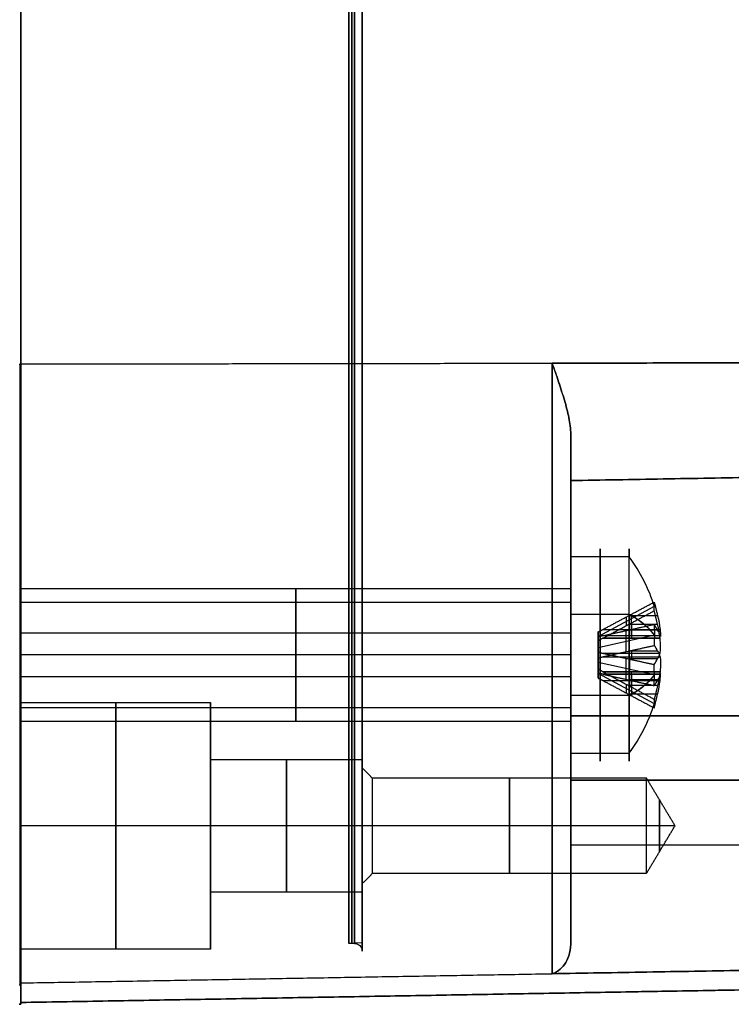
# Model space of a CAD drawing. Header units: millimetres. Extents: x 0 to 290, y -65 to 65.
# Tile 213 of 256: x 252 to 271, y -40 to -14. Entities that reach past the tile are written whole.
import ezdxf

# ---------------------------------------------------------------- set-up
doc = ezdxf.new("R2010")
doc.units = ezdxf.units.MM
doc.layers.add('Layer 01', color=7, linetype='Continuous', true_color=0x000000)

# ---------------------------------------------------------------- blocks, each defined once
blk = doc.blocks.new('Block 01')
at = {"layer": 'Layer 01'}
for p, q in [((286.009, -26.063, -34.3), (266.5, -26.404, -34.3)), ((286.009, -26.063, 34.3), (266.5, -26.404, 34.3)), ((266.5, -26.444, 31.897), (266.5, -28.348, 31.897)), ((266.5, -28.348, -31.897), (266.5, -26.444, -31.897)), ((268.042, -28.412, 32.069), (266.5, -28.412, 32.069)), ((252, -29.25, -31), (252, -29.5, -31)), ((252, -29.25, 31), (252, -29.5, 31)), ((266.5, -29.383, -30.332), (266.5, -29.614, -30.427)), ((266.5, -29.383, 31.668), (266.5, -29.614, 31.573)), ((267.22, -30.509, 31.2), (268.704, -29.717, 31.527)), ((267.22, -30.509, -30.8), (268.704, -29.717, -30.473)), ((268.042, -29.931, 28.412), (266.5, -29.931, 28.412)), ((268.042, -29.931, -33.588), (266.5, -29.931, -33.588)), ((267.963, -29.999, 31.089), (267.963, -30.228, 31.643)), ((267.963, -29.999, -30.911), (267.963, -30.228, -30.357)), ((268.792, -29.969, 31.101), (268.018, -29.969, 31.101)), ((268.792, -29.969, -30.899), (268.018, -29.969, -30.899)), ((268.098, -30.331, 30.952), (268.098, -29.927, 31.119)), ((268.098, -30.331, -31.048), (268.098, -29.927, -30.881)), ((266.5, -30.332, -32.617), (266.5, -30.427, -32.386)), ((266.5, -30.332, 29.383), (266.5, -30.427, 29.614)), ((268.792, -30.199, 31.656), (268.018, -30.199, 31.656)), ((268.792, -30.199, -30.344), (268.018, -30.199, -30.344)), ((268.792, -30.344, 30.199), (268.018, -30.344, 30.199)), ((268.792, -30.344, -31.801), (268.018, -30.344, -31.801)), ((268.098, -30.156, 31.673), (268.098, -30.56, 31.506)), ((268.098, -30.156, -30.327), (268.098, -30.56, -30.494)), ((268.098, -30.327, 30.156), (268.098, -30.494, 30.56)), ((268.098, -30.327, -31.844), (268.098, -30.494, -31.44)), ((266.5, -30.427, -32.386), (252, -30.427, -32.386)), ((266.5, -30.427, 29.614), (252, -30.427, 29.614)), ((267.22, -30.8, 30.509), (268.704, -30.473, 29.717)), ((267.22, -30.8, -31.491), (268.704, -30.473, -32.283)), ((267.22, -30.51, 31.202), (267.22, -31.49, 30.798)), ((267.22, -30.51, -30.798), (267.22, -31.49, -31.202)), ((267.341, -30.56, -30.494), (268.855, -30.56, -30.494)), ((267.96, -30.912, 30.001), (267.96, -30.357, 30.23)), ((267.96, -30.912, -31.999), (267.96, -30.357, -31.77)), ((267.22, -30.798, 30.51), (267.22, -31.202, 31.49)), ((267.22, -30.798, -31.49), (267.22, -31.202, -30.51)), ((266.5, -31, -32.75), (252, -31, -32.75)), ((266.5, -31, -29.25), (252, -31, -29.25)), ((252, -31, -32.75), (252, -31, -32.5)), ((252, -31, -29.5), (252, -31, -29.25)), ((266.5, -31, 29.25), (252, -31, 29.25)), ((266.5, -31, 32.75), (252, -31, 32.75)), ((252, -31, 29.25), (252, -31, 29.5)), ((252, -31, 32.5), (252, -31, 32.75)), ((267.341, -31.048, -31.669), (268.855, -31.048, -31.669)), ((267.96, -31.643, 31.77), (267.96, -31.088, 31.999)), ((267.96, -31.643, -30.23), (267.96, -31.088, -30.001)), ((268.792, -30.899, 29.969), (268.018, -30.899, 29.969)), ((268.792, -30.899, -32.031), (268.018, -30.899, -32.031)), ((268.792, -31.101, 32.031), (268.018, -31.101, 32.031)), ((268.792, -31.101, -29.969), (268.018, -31.101, -29.969)), ((268.098, -30.881, 29.927), (268.098, -31.048, 30.331)), ((268.098, -30.881, -32.073), (268.098, -31.048, -31.669)), ((268.098, -30.952, 31.669), (268.098, -31.119, 32.073)), ((268.098, -30.952, -30.331), (268.098, -31.119, -29.927)), ((268.704, -31.527, 32.283), (267.22, -31.2, 31.491)), ((268.704, -31.527, -29.717), (267.22, -31.2, -30.509)), ((266.5, -31.573, -29.614), (252, -31.573, -29.614)), ((266.5, -31.573, 32.386), (252, -31.573, 32.386)), ((266.5, -31.573, -29.614), (266.5, -31.668, -29.383)), ((266.5, -31.573, 32.386), (266.5, -31.668, 32.617)), ((268.704, -32.283, 30.473), (267.22, -31.491, 30.8)), ((268.704, -32.283, -31.527), (267.22, -31.491, -31.2)), ((267.341, -31.44, 30.494), (268.855, -31.44, 30.494)), ((267.341, -31.506, -30.56), (268.855, -31.506, -30.56)), ((268.098, -31.844, 30.327), (268.098, -31.44, 30.494)), ((268.098, -31.844, -31.673), (268.098, -31.44, -31.506)), ((268.098, -31.506, 31.44), (268.098, -31.673, 31.844)), ((268.098, -31.506, -30.56), (268.098, -31.673, -30.156)), ((266.5, -31.897, 35.639), (266.5, -31.897, 33.652)), ((266.5, -31.897, 28.348), (266.5, -31.897, 26.444)), ((266.5, -31.897, -26.444), (266.5, -31.897, -28.348)), ((266.5, -31.897, -33.652), (266.5, -31.897, -35.639)), ((267.341, -31.669, 31.048), (268.855, -31.669, 31.048)), ((267.963, -31.772, 30.357), (267.963, -32.001, 30.911)), ((267.963, -31.772, -31.643), (267.963, -32.001, -31.089)), ((268.792, -31.656, 31.801), (268.018, -31.656, 31.801)), ((268.792, -31.656, -30.199), (268.018, -31.656, -30.199)), ((268.792, -31.801, 30.344), (268.018, -31.801, 30.344)), ((268.792, -31.801, -31.656), (268.018, -31.801, -31.656)), ((268.098, -31.669, 31.048), (268.098, -32.073, 30.881)), ((268.098, -31.669, -30.952), (268.098, -32.073, -31.119)), ((268.042, -32.069, -28.412), (266.5, -32.069, -28.412)), ((268.042, -32.069, 33.588), (266.5, -32.069, 33.588)), ((268.792, -32.031, 30.899), (268.018, -32.031, 30.899)), ((268.792, -32.031, -31.101), (268.018, -32.031, -31.101)), ((252, -32.25, -23.5), (252, -38.75, -23.5)), ((252, -32.25, 23.5), (252, -38.75, 23.5)), ((257, -33.75, -23.5), (257, -32.25, -23.5)), ((257, -33.75, 23.5), (257, -32.25, 23.5)), ((266.5, -32.386, -31.573), (266.5, -32.617, -31.668)), ((266.5, -32.386, 30.427), (266.5, -32.617, 30.332)), ((252, -32.5, -31), (252, -32.75, -31)), ((252, -32.5, 31), (252, -32.75, 31)), ((266.5, -33.652, 31.897), (266.5, -35.639, 31.897)), ((266.5, -35.639, -31.897), (266.5, -33.652, -31.897)), ((261, -33.975, -23.5), (261, -33.75, -23.5)), ((261, -33.975, 23.5), (261, -33.75, 23.5)), ((286.009, -34.3, -26.063), (266.5, -34.3, -26.404)), ((266.5, -34.3, 26.404), (286.009, -34.3, 26.063)), ((257, -35.5, -26.75), (252, -35.5, -26.75)), ((252, -35.5, -26.75), (252, -35.5, -20.25)), ((257, -35.5, -20.25), (252, -35.5, -20.25)), ((257, -35.5, 20.25), (252, -35.5, 20.25)), ((252, -35.5, 20.25), (252, -35.5, 26.75)), ((257, -35.5, 26.75), (252, -35.5, 26.75)), ((261, -35.5, -25.25), (257, -35.5, -25.25)), ((257, -35.5, -26.75), (257, -35.5, -25.25)), ((257, -35.5, -21.75), (257, -35.5, -20.25)), ((261, -35.5, -21.75), (257, -35.5, -21.75)), ((261, -35.5, 21.75), (257, -35.5, 21.75)), ((257, -35.5, 20.25), (257, -35.5, 21.75)), ((257, -35.5, 25.25), (257, -35.5, 26.75)), ((261, -35.5, 25.25), (257, -35.5, 25.25)), ((261.275, -35.5, -22.25), (261, -35.5, -21.975)), ((261, -35.5, -21.75), (261, -35.5, -21.975)), ((261, -35.5, -25.025), (261, -35.5, -25.25)), ((261.275, -35.5, -24.75), (261, -35.5, -25.025)), ((261.275, -35.5, 24.75), (261, -35.5, 25.025)), ((261.275, -35.5, 22.25), (261, -35.5, 21.975)), ((261, -35.5, 25.25), (261, -35.5, 25.025)), ((261, -35.5, 21.975), (261, -35.5, 21.75)), ((268.5, -35.5, -22.25), (261.275, -35.5, -22.25)), ((268.5, -35.5, -24.75), (261.275, -35.5, -24.75)), ((268.5, -35.5, 24.75), (261.275, -35.5, 24.75)), ((268.5, -35.5, 22.25), (261.275, -35.5, 22.25)), ((269.251, -35.5, -23.5), (268.5, -35.5, -22.25)), ((269.251, -35.5, -23.5), (268.5, -35.5, -24.75)), ((269.251, -35.5, 23.5), (268.5, -35.5, 24.75)), ((269.251, -35.5, 23.5), (268.5, -35.5, 22.25)), ((261, -37.25, -23.5), (261, -37.025, -23.5)), ((261, -37.25, 23.5), (261, -37.025, 23.5)), ((257, -38.75, -23.5), (257, -37.25, -23.5)), ((257, -38.75, 23.5), (257, -37.25, 23.5)), ((261, -38.586), (260.648, -38.6)), ((261, -38.8), (261, -38.586)), ((252, -40.157), (286.739, -39.551)), ((269.39, -39.854, -12), (269.39, -39.854, 12)), ((251.956, -40.205), (252, -40.201)), ((251.978, -40.203, -12), (251.978, -40.203, 12)), ((252, -40.157), (252, -40.201))]:
    blk.add_line(p, q, dxfattribs=at)
at = {"layer": 'Layer 01', "extrusion": (1, 0, 0)}
for centre, radius, start, end in [((0, 0, 261), 38.8, 0, 180), ((0, 0, 261), 38.8, 180, 0), ((0, 0, 260.724), 38.6, 180, 360), ((0, 0, 260.724), 38.6, 360, 180), ((0, 0, 260.648), 38.6, 180, 270), ((0, 0, 260.648), 38.6, 90, 180), ((-12, 84.75, 252), 124.951, 264.79488, 270), ((-12, -84.75, 252), 124.951, 90, 95.20512), ((-21.697, -21.697, 252), 18.063, 185.2051, 264.7949), ((-21.697, 21.697, 252), 18.063, 95.2051, 174.7949), ((-31, -31, 252), 1.75, 180, 360), ((-31, -31, 252), 1.75, 360, 180), ((-31, 31, 252), 1.75, 180, 360), ((-31, 31, 252), 1.75, 360, 180), ((-31, -31, 252), 1.5, 22.4483, 202.4483), ((-31, 31, 252), 1.5, 22.4483, 202.4483), ((-30.216, 30.675, 268.045), 0.3, 112.4483, 202.4483), ((-30.216, -31.325, 268.045), 0.3, 112.4483, 202.4483), ((-30.675, 31.784, 268.045), 0.3, 202.4483, 292.4483), ((-30.675, -30.216, 268.045), 0.3, 202.4483, 292.4483), ((-31.325, 30.216, 268.045), 0.3, 22.4483, 112.4483), ((-31.325, -31.784, 268.045), 0.3, 22.4483, 112.4483), ((-31.784, 31.325, 268.045), 0.3, 292.4483, 22.4483), ((-31.784, -30.675, 268.045), 0.3, 292.4483, 22.4483), ((-35.5, -23.5, 252), 3.25, 180, 360), ((-35.5, -23.5, 252), 3.25, 360, 180), ((-35.5, 23.5, 252), 3.25, 180, 360), ((-35.5, 23.5, 252), 3.25, 360, 180), ((-35.5, -23.5, 257), 1.75, 180, 360), ((-35.5, 23.5, 257), 1.75, 180, 0), ((84.75, -12, 252), 124.951, 180, 185.20512), ((84.75, 12, 252), 124.951, 174.79488, 180)]:
    blk.add_arc(centre, radius, start, end, dxfattribs=at)
at = {"layer": 'Layer 01', "extrusion": (-1, 0, 0)}
for centre, radius, start, end in [((0, 0, -260.8), 38.6, 180, 0), ((0, 0, -260.8), 38.6, 0, 180), ((12, -84.75, -252), 124.907, 84.79488, 90), ((12, 84.75, -252), 124.907, 270, 275.20512), ((21.697, -21.697, -251.978), 18.065, 275.2051, 354.7949), ((21.697, 21.697, -251.978), 18.065, 5.2051, 84.7949), ((21.697, 21.697, -252), 18.019, 5.2051, 84.7949), ((21.697, -21.697, -252), 18.019, 275.2051, 354.7949), ((21.697, -21.697, -266.5), 17.275, 281.6168, 348.3832), ((21.697, 21.697, -266.5), 17.275, 11.6168, 78.3832), ((32.6, -32.6, -266.5), 6.196, 90, 180), ((31, 31, -267.271), 2.8, 157.5517, 337.5517), ((31, -31, -267.271), 2.8, 157.5517, 337.5517), ((31, -31, -267.271), 2.8, 337.5517, 157.5517), ((31, 31, -267.271), 2.8, 337.5517, 157.5517), ((31, -31, -252), 1.5, 157.5517, 337.5517), ((31, -31, -259.25), 1.75, 180, 0), ((31, -31, -259.25), 1.75, 0, 180), ((31, 31, -259.25), 1.75, 180, 0), ((31, 31, -259.25), 1.75, 0, 180), ((31, -31, -259.25), 1.5, 157.5517, 337.5517), ((31, 31, -259.25), 1.5, 157.5517, 337.5517), ((31, 31, -252), 1.5, 157.5517, 337.5517), ((31, -31, -259.25), 1.5, 337.5517, 157.5517), ((31, 31, -259.25), 1.5, 337.5517, 157.5517), ((35.5, -23.5, -254.5), 3.25, 180, 0), ((35.5, -23.5, -254.5), 3.25, 0, 180), ((35.5, 23.5, -254.5), 3.25, 180, 0), ((35.5, 23.5, -254.5), 3.25, 0, 180), ((35.5, -23.5, -257), 3.25, 180, 360), ((35.5, -23.5, -257), 3.25, 0, 180), ((35.5, 23.5, -257), 3.25, 180, 0), ((35.5, 23.5, -257), 3.25, 0, 180), ((35.5, -23.5, -257), 1.75, 0, 180), ((35.5, 23.5, -257), 1.75, 0, 180), ((35.5, -23.5, -259), 1.75, 180, 0), ((35.5, -23.5, -259), 1.75, 0, 180), ((35.5, 23.5, -259), 1.75, 180, 0), ((35.5, 23.5, -259), 1.75, 0, 180), ((35.5, -23.5, -261), 1.75, 180, 360), ((35.5, -23.5, -261), 1.75, 0, 180), ((35.5, 23.5, -261), 1.75, 180, 0), ((35.5, 23.5, -261), 1.75, 0, 180), ((35.5, -23.5, -264.888), 1.25, 0, 180), ((35.5, -23.5, -264.888), 1.25, 180, 0), ((35.5, 23.5, -264.888), 1.25, 0, 180), ((35.5, 23.5, -264.888), 1.25, 180, 0), ((35.5, -23.5, -268.838), 0.688, 0, 180), ((35.5, -23.5, -268.838), 0.688, 180, 0), ((35.5, 23.5, -268.838), 0.688, 0, 180), ((35.5, 23.5, -268.838), 0.688, 180, 0), ((-84.75, 12, -252), 124.907, 360, 5.20512), ((-84.75, -12, -252), 124.907, 354.79488, 0)]:
    blk.add_arc(centre, radius, start, end, dxfattribs=at)
at = {"layer": 'Layer 01', "extrusion": (-1, -8.63844e-32, -5.68288e-80)}
blk.add_arc((0, 0, -261), 38.586, 270, 90, dxfattribs=at)
at = {"layer": 'Layer 01', "extrusion": (-1, 1.00545e-17, -1.00545e-17)}
blk.add_arc((21.697, 21.697, -266.009), 17.775, 5.2051, 84.7949, dxfattribs=at)
at = {"layer": 'Layer 01', "extrusion": (-1, -5.40389e-21, -5.40389e-21)}
blk.add_arc((21.697, -21.697, -266.009), 17.775, 275.2051, 354.7949, dxfattribs=at)
at = {"layer": 'Layer 01', "extrusion": (-1, -1.15034e-17, -1.15034e-17)}
blk.add_arc((21.697, -21.697, -266.5), 17.275, 281.6168, 348.3832, dxfattribs=at)
at = {"layer": 'Layer 01', "extrusion": (-1, -2.36482e-18, 2.36482e-18)}
blk.add_arc((21.697, 21.697, -266.5), 17.275, 11.6168, 78.3832, dxfattribs=at)
at = {"layer": 'Layer 01', "extrusion": (1, -1.24478e-17, -5.84071e-18)}
blk.add_arc((-23, -36, 266.5), 3.404, 180, 230.2733, dxfattribs=at)
at = {"layer": 'Layer 01', "extrusion": (1, -7.95573e-18, 3.73295e-18)}
blk.add_arc((-23, 36, 266.5), 3.404, 129.7267, 180, dxfattribs=at)
at = {"layer": 'Layer 01', "extrusion": (-1, -2.08513e-32, 2.08513e-32)}
blk.add_arc((32.6, 32.6, -266.5), 6.196, 180, 270, dxfattribs=at)
at = {"layer": 'Layer 01', "extrusion": (1, -6.45028e-18, 1.56122e-17)}
for centre, radius, start, end in [((-31, 31, 266.5), 2.8, 202.4483, 22.4483), ((-31, -31, 266.5), 2.8, 202.4483, 22.4483), ((-31, -31, 266.5), 2.8, 22.4483, 202.4483), ((-31, 31, 266.5), 2.8, 22.4483, 202.4483), ((-31, -31, 266.5), 1.5, 202.4483, 22.4483), ((-31, 31, 266.5), 1.5, 202.4483, 22.4483)]:
    blk.add_arc(centre, radius, start, end, dxfattribs=at)
at = {"layer": 'Layer 01', "extrusion": (1, -1.87629e-14, -7.75201e-15)}
for centre in [(-31, 31, 268.042), (-31, -31, 268.042)]:
    blk.add_arc(centre, 2.8, 292.4483, 22.4483, dxfattribs=at)
at = {"layer": 'Layer 01', "extrusion": (-1, 1.87629e-14, 7.75201e-15)}
for centre in [(31, -31, -268.042), (31, 31, -268.042)]:
    blk.add_arc(centre, 2.8, 67.5517, 157.5517, dxfattribs=at)
at = {"layer": 'Layer 01', "extrusion": (-1.21382e-18, -0.381849, 0.924225)}
for centre, start, end in [((263.9, -40.488, -16.814), 16.1021, 34.0558), ((263.9, -16.814, 40.488), 16.1021, 34.0558), ((263.9, -16.814, 40.488), 325.9442, 343.8979), ((263.9, -40.488, -16.814), 325.9442, 343.8979)]:
    blk.add_arc(centre, 5, start, end, dxfattribs=at)
at = {"layer": 'Layer 01', "extrusion": (-1, -1.85524e-32, -9.13859e-18)}
for centre, start, end in [((31, -31, -266.5), 180, 0), ((31, -31, -266.5), 0, 180), ((31, 31, -266.5), 180, 0), ((31, 31, -266.5), 0, 180)]:
    blk.add_arc(centre, 1.75, start, end, dxfattribs=at)
at = {"layer": 'Layer 01', "extrusion": (-1, 6.45028e-18, -1.56122e-17)}
for centre in [(31, -31, -266.5), (31, 31, -266.5)]:
    blk.add_arc(centre, 1.5, 337.5517, 157.5517, dxfattribs=at)
at = {"layer": 'Layer 01', "extrusion": (-0.5, 0.800402, 0.330691)}
for centre in [(-207.394, 84.186, -147.712), (-207.394, 25.674, -168.215)]:
    blk.add_arc(centre, 4.854, 164.7844, 171.8718, dxfattribs=at)
at = {"layer": 'Layer 01', "extrusion": (4.87152e-14, 0.381849, -0.924225)}
blk.add_arc((-263.9, -16.814, -40.188), 4.991, 163.9235, 173.0954, dxfattribs=at)
at = {"layer": 'Layer 01', "extrusion": (-5.0455e-14, 0.381849, -0.924225)}
blk.add_arc((-263.9, -40.488, 17.114), 4.991, 163.9235, 173.0954, dxfattribs=at)
at = {"layer": 'Layer 01', "extrusion": (-8.43599e-15, 0.924225, 0.381849)}
blk.add_arc((-263.9, -16.814, -40.488), 5, 196.1021, 214.0558, dxfattribs=at)
at = {"layer": 'Layer 01', "extrusion": (7.75199e-15, 0.924225, 0.381849)}
blk.add_arc((-263.9, 40.488, -16.814), 5, 196.1021, 214.0558, dxfattribs=at)
at = {"layer": 'Layer 01', "extrusion": (-1, -1.87629e-14, -7.75201e-15)}
blk.add_arc((31, 31, -268.042), 2.8, 247.5517, 337.5517, dxfattribs=at)
at = {"layer": 'Layer 01', "extrusion": (1, -7.75201e-15, 1.87629e-14)}
blk.add_arc((-31, -31, 268.042), 2.8, 202.4483, 292.4483, dxfattribs=at)
at = {"layer": 'Layer 01', "extrusion": (0, 0.924225, 0.381849)}
for centre, start, end in [((-263.9, 40.488, -16.814), 202.0867, 214.0558), ((-263.9, 40.488, -16.814), 196.1021, 214.0558), ((-263.9, -16.814, -40.488), 206.0764, 214.0558), ((-263.9, -16.814, -40.488), 196.1021, 206.0764), ((-263.9, 40.488, -16.814), 156.7164, 163.8979), ((-263.9, -16.814, -40.488), 157.9133, 163.8979), ((-263.9, -16.814, -40.488), 145.9442, 157.9133), ((-263.9, 40.488, -16.814), 145.9442, 151.3303)]:
    blk.add_arc(centre, 5, start, end, dxfattribs=at)
at = {"layer": 'Layer 01', "extrusion": (-9.39507e-14, -0.381849, 0.924225)}
blk.add_arc((263.9, -16.814, 40.788), 4.991, 6.9046, 16.0765, dxfattribs=at)
at = {"layer": 'Layer 01', "extrusion": (-2.26178e-14, -0.381849, 0.924225)}
blk.add_arc((263.9, -40.488, -16.514), 4.991, 6.9046, 16.0765, dxfattribs=at)
at = {"layer": 'Layer 01', "extrusion": (3.65364e-14, 0.924225, 0.381849)}
blk.add_arc((-263.9, -16.814, -40.188), 4.991, 186.9046, 196.0765, dxfattribs=at)
at = {"layer": 'Layer 01', "extrusion": (-5.48046e-14, 0.924225, 0.381849)}
blk.add_arc((-263.9, 40.488, -16.514), 4.991, 186.9046, 196.0765, dxfattribs=at)
at = {"layer": 'Layer 01', "extrusion": (-0.5, 0.330691, -0.800402)}
for centre, start, end in [((-119.723, -171.284, -168.215), 226.889, 230.4326), ((-119.723, -208.45, -118.59), 226.889, 230.4326), ((-119.723, -171.284, -168.215), 230.4326, 233.9763), ((-119.723, -208.45, -118.59), 230.4326, 233.9763)]:
    blk.add_arc(centre, 4.854, start, end, dxfattribs=at)
at = {"layer": 'Layer 01', "extrusion": (1, -3.18957e-17, 1.32454e-17)}
for centre, start, end in [((-30.216, 30.675, 267.22), 125.9316, 188.965), ((-30.216, -31.325, 267.22), 125.9316, 188.965), ((-31.784, 31.325, 267.22), 305.9316, 8.965)]:
    blk.add_arc(centre, 0.3, start, end, dxfattribs=at)
at = {"layer": 'Layer 01', "extrusion": (1, 2.81336e-18, 4.43831e-19)}
for centre, start, end in [((-30.675, 31.784, 267.22), 215.9316, 278.965), ((-30.675, -30.216, 267.22), 215.9316, 278.965), ((-31.325, 30.216, 267.22), 35.9316, 98.965), ((-31.325, -31.784, 267.22), 35.9316, 98.965)]:
    blk.add_arc(centre, 0.3, start, end, dxfattribs=at)
at = {"layer": 'Layer 01', "extrusion": (-1.79202e-13, -0.924225, -0.381849)}
blk.add_arc((263.9, 40.488, 17.114), 4.991, 343.9235, 353.0954, dxfattribs=at)
at = {"layer": 'Layer 01', "extrusion": (-8.96012e-14, -0.924225, -0.381849)}
blk.add_arc((263.9, -16.814, 40.788), 4.991, 343.9235, 353.0954, dxfattribs=at)
at = {"layer": 'Layer 01', "extrusion": (6.61135e-14, 0.924225, 0.381849)}
blk.add_arc((-263.9, -16.814, -40.188), 4.991, 163.9235, 173.0954, dxfattribs=at)
at = {"layer": 'Layer 01', "extrusion": (1.32227e-13, 0.924225, 0.381849)}
blk.add_arc((-263.9, 40.488, -16.514), 4.991, 163.9235, 173.0954, dxfattribs=at)
at = {"layer": 'Layer 01', "extrusion": (-0.5, -0.330691, 0.800402)}
for centre, start, end in [((171.436, 181.075, -98.087), 50.4326, 53.9763), ((171.436, 143.908, -147.712), 50.4326, 53.9763), ((171.436, 181.075, -98.087), 46.889, 50.4326), ((171.436, 143.908, -147.712), 46.889, 50.4326)]:
    blk.add_arc(centre, 4.854, start, end, dxfattribs=at)
at = {"layer": 'Layer 01', "extrusion": (1, -2.81336e-18, 1.78333e-17)}
blk.add_arc((-31.784, -30.675, 267.22), 0.3, 305.9316, 8.965, dxfattribs=at)
at = {"layer": 'Layer 01', "extrusion": (3.3288e-14, 0.924225, 0.381849)}
blk.add_arc((-263.9, -16.814, -40.488), 5, 145.9442, 163.8979, dxfattribs=at)
at = {"layer": 'Layer 01', "extrusion": (3.9444e-14, 0.924225, 0.381849)}
blk.add_arc((-263.9, 40.488, -16.814), 5, 145.9442, 163.8979, dxfattribs=at)
at = {"layer": 'Layer 01', "extrusion": (2.17479e-14, 0.381849, -0.924225)}
blk.add_arc((-263.9, -16.814, -40.188), 4.991, 186.9046, 196.0765, dxfattribs=at)
at = {"layer": 'Layer 01', "extrusion": (1.94861e-13, 0.381849, -0.924225)}
blk.add_arc((-263.9, -40.488, 17.114), 4.991, 186.9046, 196.0765, dxfattribs=at)
at = {"layer": 'Layer 01', "extrusion": (1.30487e-14, -0.924225, -0.381849)}
blk.add_arc((263.9, 40.488, 17.114), 4.991, 6.9046, 16.0765, dxfattribs=at)
at = {"layer": 'Layer 01', "extrusion": (-4.69754e-14, -0.924225, -0.381849)}
blk.add_arc((263.9, -16.814, 40.788), 4.991, 6.9046, 16.0765, dxfattribs=at)
at = {"layer": 'Layer 01', "extrusion": (-8.35118e-14, -0.381849, 0.924225)}
blk.add_arc((263.9, -16.814, 40.788), 4.991, 343.9235, 353.0954, dxfattribs=at)
at = {"layer": 'Layer 01', "extrusion": (-3.56665e-14, -0.381849, 0.924225)}
blk.add_arc((263.9, -40.488, -16.514), 4.991, 343.9235, 353.0954, dxfattribs=at)
at = {"layer": 'Layer 01', "extrusion": (-1, -7.75201e-15, 1.87629e-14)}
for centre in [(31, -31, -268.042), (31, 31, -268.042)]:
    blk.add_arc(centre, 2.8, 337.5517, 67.5517, dxfattribs=at)
at = {"layer": 'Layer 01', "extrusion": (-0.5, -0.800402, -0.330691)}
for centre in [(240.242, -8.286, -118.59), (240.242, -66.797, -98.087)]:
    blk.add_arc(centre, 4.854, 344.7844, 351.8718, dxfattribs=at)
at = {"layer": 'Layer 01', "extrusion": (1, -1.06448e-32, 9.13859e-18)}
blk.add_arc((-35.5, -23.5, 261), 1.525, 0, 180, dxfattribs=at)
at = {"layer": 'Layer 01', "extrusion": (1, 1.06448e-32, 9.13859e-18)}
blk.add_arc((-35.5, -23.5, 261), 1.525, 180, 0, dxfattribs=at)
at = {"layer": 'Layer 01', "extrusion": (1, 0, 9.13859e-18)}
for centre, radius, start, end in [((-35.5, 23.5, 261), 1.525, 0, 180), ((-35.5, 23.5, 261), 1.525, 180, 0), ((-35.5, -23.5, 261.275), 1.25, 180, 0), ((-35.5, 23.5, 261.275), 1.25, 180, 0), ((-35.5, -23.5, 268.5), 1.25, 180, 0), ((-35.5, 23.5, 268.5), 1.25, 180, 0)]:
    blk.add_arc(centre, radius, start, end, dxfattribs=at)
at = {"layer": 'Layer 01', "extrusion": (-1, 0, -9.13859e-18)}
for centre in [(35.5, -23.5, -261.275), (35.5, 23.5, -261.275), (35.5, -23.5, -268.5), (35.5, 23.5, -268.5)]:
    blk.add_arc(centre, 1.25, 0, 180, dxfattribs=at)
at = {"layer": 'Layer 01', "extrusion": (1, -4.4921e-18, 5.40564e-18)}
blk.add_arc((-36, -23, 266.5), 3.404, 219.7267, 270, dxfattribs=at)
at = {"layer": 'Layer 01', "extrusion": (1, -4.71454e-32, 1.00477e-31)}
blk.add_arc((-36, 23, 266.5), 3.404, 90, 140.2733, dxfattribs=at)
at = {"layer": 'Layer 01', "extrusion": (-1.36002e-15, -1.36002e-15, -1)}
blk.add_arc((-260.8, -38.8), 0.2, 90, 180, dxfattribs=at)
at = {"layer": 'Layer 01'}
for points in [[(251.956, -23.336, -39.689), (251.978, -23.336, -39.687), (252, -23.336, -39.686)], [(251.956, -23.336, 39.689), (251.978, -23.336, 39.687), (252, -23.336, 39.686)], [(252, -23.332, 39.642), (259.004, -23.321, 39.52), (266.009, -23.31, 39.398)], [(252, -23.332, -39.642), (259.004, -23.321, -39.52), (266.009, -23.31, -39.398)], [(266.009, -23.31, 39.398), (276.009, -23.294, 39.225), (286.009, -23.278, 39.051)], [(286.009, -23.278, -39.051), (276.009, -23.294, -39.225), (266.009, -23.31, -39.398)], [(286.009, -26.063, -32.6), (276.254, -26.234, -32.6), (266.5, -26.404, -32.6)], [(266.5, -26.404, -36), (276.254, -26.234, -36), (286.009, -26.063, -36)], [(266.5, -26.404, 36), (276.254, -26.234, 36), (286.009, -26.063, 36)], [(266.5, -26.404, 32.6), (276.254, -26.234, 32.6), (286.009, -26.063, 32.6)], [(266.5, -26.404, 36), (266.5, -26.404, 34.3), (266.5, -26.404, 32.6)], [(266.5, -26.404, -32.6), (266.5, -26.404, -34.3), (266.5, -26.404, -36)], [(268.042, -28.412, -29.931), (267.271, -28.412, -29.931), (266.5, -28.412, -29.931)], [(268.042, -28.412, 32.069), (267.271, -28.412, 32.069), (266.5, -28.412, 32.069)], [(252, -29.25, -31), (259.25, -29.25, -31), (266.5, -29.25, -31)], [(252, -29.25, 31), (259.25, -29.25, 31), (266.5, -29.25, 31)], [(266.5, -29.614, -30.427), (259.25, -29.614, -30.427), (252, -29.614, -30.427)], [(266.5, -29.614, 31.573), (259.25, -29.614, 31.573), (252, -29.614, 31.573)], [(267.341, -30.331, 30.952), (268.018, -29.969, 31.101), (268.696, -29.608, 31.25)], [(267.341, -30.331, -31.048), (268.018, -29.969, -30.899), (268.696, -29.608, -30.75)], [(267.341, -30.56, 31.506), (268.018, -30.199, 31.656), (268.696, -29.837, 31.805)], [(267.341, -30.56, -30.494), (268.018, -30.199, -30.344), (268.696, -29.837, -30.195)], [(267.341, -30.494, 30.56), (268.018, -30.344, 30.199), (268.696, -30.195, 29.837)], [(267.341, -30.494, -31.44), (268.018, -30.344, -31.801), (268.696, -30.195, -32.163)], [(267.341, -30.331, 30.952), (268.098, -30.331, 30.952), (268.855, -30.331, 30.952)], [(267.341, -30.331, -31.048), (268.098, -30.331, -31.048), (268.855, -30.331, -31.048)], [(267.22, -30.628, 31.487), (267.22, -30.51, 31.202), (267.22, -30.392, 30.917)], [(267.22, -30.628, -30.513), (267.22, -30.51, -30.798), (267.22, -30.392, -31.083)], [(267.22, -30.513, 30.628), (267.22, -30.798, 30.51), (267.22, -31.083, 30.392)], [(267.22, -30.513, -31.372), (267.22, -30.798, -31.49), (267.22, -31.083, -31.608)], [(268.855, -30.494, 30.56), (268.098, -30.494, 30.56), (267.341, -30.494, 30.56)], [(268.855, -30.494, -31.44), (268.098, -30.494, -31.44), (267.341, -30.494, -31.44)], [(268.855, -30.56, 31.506), (268.098, -30.56, 31.506), (267.341, -30.56, 31.506)], [(268.855, -30.56, -30.494), (268.098, -30.56, -30.494), (267.341, -30.56, -30.494)], [(267.341, -31.048, 30.331), (268.018, -30.899, 29.969), (268.696, -30.75, 29.608)], [(267.341, -31.048, -31.669), (268.018, -30.899, -32.031), (268.696, -30.75, -32.392)], [(267.22, -31.487, 31.372), (267.22, -31.202, 31.49), (267.22, -30.917, 31.608)], [(267.22, -31.487, -30.628), (267.22, -31.202, -30.51), (267.22, -30.917, -30.392)], [(267.341, -30.952, 31.669), (268.018, -31.101, 32.031), (268.696, -31.25, 32.392)], [(267.341, -30.952, 31.669), (268.098, -30.952, 31.669), (268.855, -30.952, 31.669)], [(267.341, -30.952, -30.331), (268.018, -31.101, -29.969), (268.696, -31.25, -29.608)], [(267.341, -30.952, -30.331), (268.098, -30.952, -30.331), (268.855, -30.952, -30.331)], [(267.341, -31.048, 30.331), (268.098, -31.048, 30.331), (268.855, -31.048, 30.331)], [(267.341, -31.048, -31.669), (268.098, -31.048, -31.669), (268.855, -31.048, -31.669)], [(267.22, -31.372, 30.513), (267.22, -31.49, 30.798), (267.22, -31.608, 31.083)], [(267.22, -31.372, -31.487), (267.22, -31.49, -31.202), (267.22, -31.608, -30.917)], [(268.855, -31.44, 30.494), (268.098, -31.44, 30.494), (267.341, -31.44, 30.494)], [(267.341, -31.44, 30.494), (268.018, -31.801, 30.344), (268.696, -32.163, 30.195)], [(268.855, -31.44, -31.506), (268.098, -31.44, -31.506), (267.341, -31.44, -31.506)], [(267.341, -31.44, -31.506), (268.018, -31.801, -31.656), (268.696, -32.163, -31.805)], [(268.855, -31.506, 31.44), (268.098, -31.506, 31.44), (267.341, -31.506, 31.44)], [(267.341, -31.506, 31.44), (268.018, -31.656, 31.801), (268.696, -31.805, 32.163)], [(268.855, -31.506, -30.56), (268.098, -31.506, -30.56), (267.341, -31.506, -30.56)], [(267.341, -31.506, -30.56), (268.018, -31.656, -30.199), (268.696, -31.805, -29.837)], [(267.341, -31.669, 31.048), (268.018, -32.031, 30.899), (268.696, -32.392, 30.75)], [(267.341, -31.669, 31.048), (268.098, -31.669, 31.048), (268.855, -31.669, 31.048)], [(267.341, -31.669, -30.952), (268.018, -32.031, -31.101), (268.696, -32.392, -31.25)], [(267.341, -31.669, -30.952), (268.098, -31.669, -30.952), (268.855, -31.669, -30.952)], [(252, -32.25, -23.5), (254.5, -32.25, -23.5), (257, -32.25, -23.5)], [(252, -32.25, 23.5), (254.5, -32.25, 23.5), (257, -32.25, 23.5)], [(252, -32.386, -31.573), (259.25, -32.386, -31.573), (266.5, -32.386, -31.573)], [(252, -32.386, 30.427), (259.25, -32.386, 30.427), (266.5, -32.386, 30.427)], [(266.5, -32.6, 26.404), (266.5, -34.3, 26.404), (266.5, -36, 26.404)], [(266.5, -36, -26.404), (266.5, -34.3, -26.404), (266.5, -32.6, -26.404)], [(266.5, -32.6, -26.404), (276.254, -32.6, -26.234), (286.009, -32.6, -26.063)], [(286.009, -32.6, 26.063), (276.254, -32.6, 26.234), (266.5, -32.6, 26.404)], [(266.5, -32.75, -31), (259.25, -32.75, -31), (252, -32.75, -31)], [(266.5, -32.75, 31), (259.25, -32.75, 31), (252, -32.75, 31)], [(266.5, -33.588, -32.069), (267.271, -33.588, -32.069), (268.042, -33.588, -32.069)], [(266.5, -33.588, 29.931), (267.271, -33.588, 29.931), (268.042, -33.588, 29.931)], [(257, -33.75, -23.5), (259, -33.75, -23.5), (261, -33.75, -23.5)], [(257, -33.75, 23.5), (259, -33.75, 23.5), (261, -33.75, 23.5)], [(261.275, -34.25, -23.5), (261.137, -34.112, -23.5), (261, -33.975, -23.5)], [(261.275, -34.25, 23.5), (261.137, -34.112, 23.5), (261, -33.975, 23.5)], [(268.5, -34.25, -23.5), (264.887, -34.25, -23.5), (261.275, -34.25, -23.5)], [(268.5, -34.25, 23.5), (264.887, -34.25, 23.5), (261.275, -34.25, 23.5)], [(269.251, -35.5, -23.5), (268.876, -34.875, -23.5), (268.5, -34.25, -23.5)], [(269.251, -35.5, 23.5), (268.876, -34.875, 23.5), (268.5, -34.25, 23.5)], [(268.5, -36.75, -23.5), (268.876, -36.125, -23.5), (269.251, -35.5, -23.5)], [(268.5, -36.75, 23.5), (268.876, -36.125, 23.5), (269.251, -35.5, 23.5)], [(266.5, -36, -26.404), (276.254, -36, -26.234), (286.009, -36, -26.063)], [(266.5, -36, 26.404), (276.254, -36, 26.234), (286.009, -36, 26.063)], [(261, -37.025, -23.5), (261.137, -36.887, -23.5), (261.275, -36.75, -23.5)], [(261, -37.025, 23.5), (261.137, -36.887, 23.5), (261.275, -36.75, 23.5)], [(261.275, -36.75, -23.5), (264.887, -36.75, -23.5), (268.5, -36.75, -23.5)], [(261.275, -36.75, 23.5), (264.887, -36.75, 23.5), (268.5, -36.75, 23.5)], [(261, -37.25, -23.5), (259, -37.25, -23.5), (257, -37.25, -23.5)], [(261, -37.25, 23.5), (259, -37.25, 23.5), (257, -37.25, 23.5)], [(260.8, -38.6), (260.724, -38.6), (260.648, -38.6)], [(257, -38.75, -23.5), (254.5, -38.75, -23.5), (252, -38.75, -23.5)], [(257, -38.75, 23.5), (254.5, -38.75, 23.5), (252, -38.75, 23.5)], [(286.009, -39.051, 23.278), (276.009, -39.225, 23.294), (266.009, -39.398, 23.31)], [(266.009, -39.398, -23.31), (276.009, -39.225, -23.294), (286.009, -39.051, -23.278)], [(252, -39.642, 23.332), (259.004, -39.52, 23.321), (266.009, -39.398, 23.31)], [(252, -39.642, -23.332), (259.004, -39.52, -23.321), (266.009, -39.398, -23.31)], [(251.956, -39.689, -23.336), (251.978, -39.687, -23.336), (252, -39.686, -23.336)], [(251.956, -39.689, 23.336), (251.978, -39.687, 23.336), (252, -39.686, 23.336)], [(252, -40.157, -12), (269.308, -39.855, -12), (286.615, -39.553, -12)], [(286.615, -39.553, 12), (269.308, -39.855, 12), (252, -40.157, 12)], [(251.956, -40.205, -12), (251.978, -40.203, -12), (252, -40.201, -12)], [(252, -40.201, 12), (251.978, -40.203, 12), (251.956, -40.205, 12)], [(252, -40.157, -12), (252, -40.157), (252, -40.157, 12)], [(252, -40.201, 12), (252, -40.201), (252, -40.201, -12)]]:
    blk.add_open_spline(points, degree=2, dxfattribs=at)
for points, knots in [([(266.009, -23.31, -39.398), (266.066, -23.475, -39.382), (266.124, -23.643, -39.354), (266.233, -23.968, -39.273), (266.285, -24.127, -39.22), (266.378, -24.441, -39.091), (266.419, -24.597, -39.013), (266.48, -24.895, -38.833), (266.5, -25.038, -38.732), (266.5, -25.176, -38.618)], [-2.122945, -2.122945, -2.122945, -2.122945, -1.592209, -1.592209, -1.061473, -1.061473, -0.530736, -0.530736, 0, 0, 0, 0]), ([(266.5, -25.176, 38.618), (266.5, -25.038, 38.732), (266.48, -24.895, 38.833), (266.419, -24.597, 39.013), (266.378, -24.441, 39.091), (266.239, -23.97, 39.285), (266.124, -23.644, 39.366), (266.009, -23.31, 39.398)], [-2.12579, -2.12579, -2.12579, -2.12579, -1.594343, -1.594343, -1.062895, -1.062895, 0, 0, 0, 0]), ([(268.855, -30.331, -31.048), (268.864, -30.404, -31.078), (268.87, -30.463, -31.138), (268.87, -30.523, -31.283), (268.864, -30.524, -31.367), (268.855, -30.494, -31.44)], [0, 0, 0, 0, 0.2423369, 0.2423369, 0.4846737, 0.4846737, 0.4846737, 0.4846737]), ([(268.855, -30.331, 30.952), (268.864, -30.404, 30.922), (268.87, -30.463, 30.862), (268.87, -30.523, 30.717), (268.864, -30.524, 30.633), (268.855, -30.494, 30.56)], [0, 0, 0, 0, 0.2423369, 0.2423369, 0.4846737, 0.4846737, 0.4846737, 0.4846737]), ([(268.855, -30.952, -30.331), (268.864, -30.922, -30.404), (268.87, -30.862, -30.463), (268.87, -30.717, -30.523), (268.864, -30.633, -30.524), (268.855, -30.56, -30.494)], [0, 0, 0, 0, 0.2423369, 0.2423369, 0.4846737, 0.4846737, 0.4846737, 0.4846737]), ([(268.855, -30.952, 31.669), (268.864, -30.922, 31.596), (268.87, -30.862, 31.537), (268.87, -30.717, 31.477), (268.864, -30.633, 31.476), (268.855, -30.56, 31.506)], [0, 0, 0, 0, 0.2423369, 0.2423369, 0.4846737, 0.4846737, 0.4846737, 0.4846737]), ([(268.855, -31.048, 30.331), (268.864, -31.078, 30.404), (268.87, -31.138, 30.463), (268.87, -31.283, 30.523), (268.864, -31.367, 30.524), (268.855, -31.44, 30.494)], [0, 0, 0, 0, 0.2423369, 0.2423369, 0.4846737, 0.4846737, 0.4846737, 0.4846737]), ([(268.855, -31.048, -31.669), (268.864, -31.078, -31.596), (268.87, -31.138, -31.537), (268.87, -31.283, -31.477), (268.864, -31.367, -31.476), (268.855, -31.44, -31.506)], [0, 0, 0, 0, 0.2423369, 0.2423369, 0.4846737, 0.4846737, 0.4846737, 0.4846737]), ([(268.855, -31.669, 31.048), (268.864, -31.596, 31.078), (268.87, -31.537, 31.138), (268.87, -31.477, 31.283), (268.864, -31.476, 31.367), (268.855, -31.506, 31.44)], [0, 0, 0, 0, 0.2423369, 0.2423369, 0.4846737, 0.4846737, 0.4846737, 0.4846737]), ([(268.855, -31.669, -30.952), (268.864, -31.596, -30.922), (268.87, -31.537, -30.862), (268.87, -31.477, -30.717), (268.864, -31.476, -30.633), (268.855, -31.506, -30.56)], [0, 0, 0, 0, 0.2423369, 0.2423369, 0.4846737, 0.4846737, 0.4846737, 0.4846737]), ([(266.5, -38.618, -25.176), (266.5, -38.732, -25.038), (266.48, -38.833, -24.895), (266.419, -39.013, -24.597), (266.378, -39.091, -24.441), (266.239, -39.285, -23.97), (266.124, -39.366, -23.644), (266.009, -39.398, -23.31)], [-2.12579, -2.12579, -2.12579, -2.12579, -1.594343, -1.594343, -1.062895, -1.062895, 0, 0, 0, 0]), ([(266.009, -39.398, 23.31), (266.066, -39.382, 23.475), (266.124, -39.354, 23.643), (266.233, -39.273, 23.968), (266.285, -39.22, 24.127), (266.378, -39.091, 24.441), (266.419, -39.013, 24.597), (266.48, -38.833, 24.895), (266.5, -38.732, 25.038), (266.5, -38.618, 25.176)], [-2.122945, -2.122945, -2.122945, -2.122945, -1.592209, -1.592209, -1.061473, -1.061473, -0.530736, -0.530736, 0, 0, 0, 0])]:
    blk.add_open_spline(points, degree=3, knots=knots, dxfattribs=at)
for points in [[(267.22, -30.392, 30.917), (267.26, -30.373, 30.931), (267.3, -30.353, 30.943), (267.341, -30.331, 30.952)], [(267.22, -30.392, -31.083), (267.26, -30.373, -31.069), (267.3, -30.353, -31.057), (267.341, -30.331, -31.048)], [(267.341, -30.494, 30.56), (267.3, -30.503, 30.582), (267.26, -30.509, 30.605), (267.22, -30.513, 30.628)], [(267.341, -30.494, -31.44), (267.3, -30.503, -31.418), (267.26, -30.509, -31.395), (267.22, -30.513, -31.372)], [(267.341, -30.56, 31.506), (267.3, -30.582, 31.497), (267.26, -30.605, 31.491), (267.22, -30.628, 31.487)], [(267.341, -30.56, -30.494), (267.3, -30.582, -30.503), (267.26, -30.605, -30.509), (267.22, -30.628, -30.513)], [(267.22, -30.917, 31.608), (267.26, -30.931, 31.627), (267.3, -30.943, 31.647), (267.341, -30.952, 31.669)], [(267.22, -30.917, -30.392), (267.26, -30.931, -30.373), (267.3, -30.943, -30.353), (267.341, -30.952, -30.331)], [(267.22, -31.083, 30.392), (267.26, -31.069, 30.373), (267.3, -31.057, 30.353), (267.341, -31.048, 30.331)], [(267.22, -31.083, -31.608), (267.26, -31.069, -31.627), (267.3, -31.057, -31.647), (267.341, -31.048, -31.669)], [(267.341, -31.44, 30.494), (267.3, -31.418, 30.503), (267.26, -31.395, 30.509), (267.22, -31.372, 30.513)], [(267.341, -31.44, -31.506), (267.3, -31.418, -31.497), (267.26, -31.395, -31.491), (267.22, -31.372, -31.487)], [(267.341, -31.506, 31.44), (267.3, -31.497, 31.418), (267.26, -31.491, 31.395), (267.22, -31.487, 31.372)], [(267.341, -31.506, -30.56), (267.3, -31.497, -30.582), (267.26, -31.491, -30.605), (267.22, -31.487, -30.628)], [(267.22, -31.608, 31.083), (267.26, -31.627, 31.069), (267.3, -31.647, 31.057), (267.341, -31.669, 31.048)], [(267.22, -31.608, -30.917), (267.26, -31.627, -30.931), (267.3, -31.647, -30.943), (267.341, -31.669, -30.952)]]:
    blk.add_rational_spline(points, [1, 0.99539040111, 0.99539040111, 1], degree=3, dxfattribs=at)

msp = doc.modelspace()

# ---------------------------------------------------------------- block references
at = {"layer": 'Layer 01'}
msp.add_blockref('Block 01', (0, 0), dxfattribs=at)

doc.saveas('drawing.dxf')
